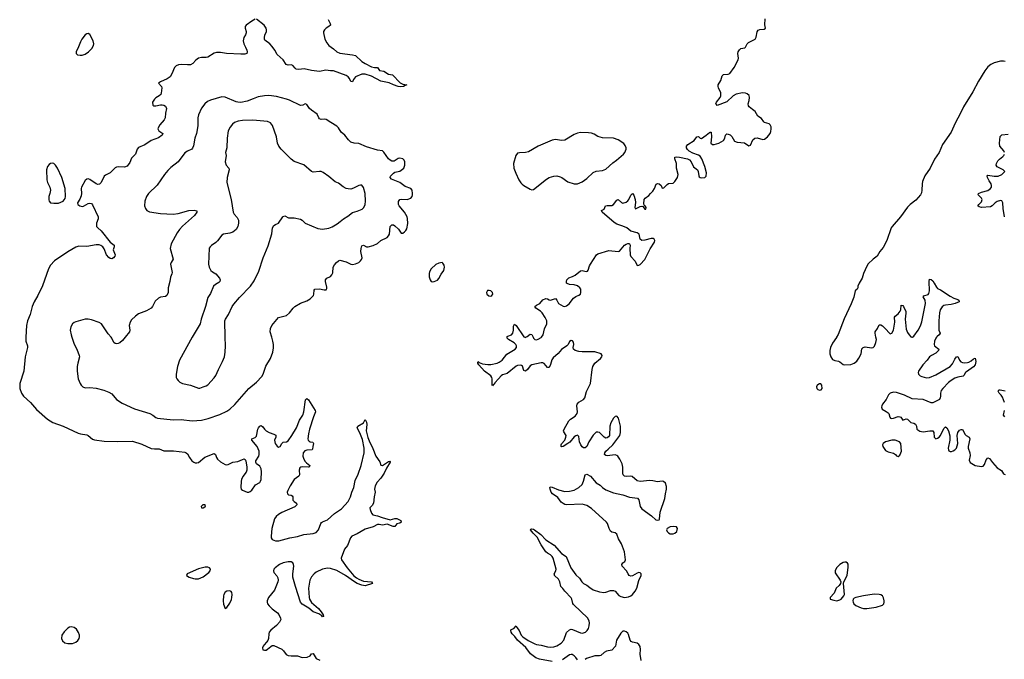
# Model space of a CAD drawing. Header units: inches. Extents: x 1682510 to 1839368, y 640758 to 791543.
# Tile 49 of 186: x 1711217 to 1723740, y 705905 to 714038. Entities that reach past the tile are written whole.
import ezdxf

# ---------------------------------------------------------------- set-up
doc = ezdxf.new("R2010")
doc.units = ezdxf.units.IN
doc.header["$MEASUREMENT"] = 0
for name, color, linetype in [('B7710', 7, 'Continuous'), ('B7711', 7, 'Continuous'), ('B7720', 7, 'Continuous'), ('B7721', 7, 'Continuous')]:
    doc.layers.add(name, color=color, linetype=linetype)

msp = doc.modelspace()

# ---------------------------------------------------------------- linework, layer by layer
at = {"layer": 'B7710', "color": 6}
for points, elevation in [([(1711295, 710000), (1711295, 709990), (1711297, 709950), (1711315, 709890), (1711316, 709870), (1711287, 709750), (1711271, 709570), (1711221, 709410), (1711217, 709350), (1711239, 709290), (1711265, 709250), (1711356, 709170), (1711430, 709081), (1711570, 708959), (1711637, 708917), (1711770, 708869), (1711959, 708779), (1711990, 708770), (1712070, 708760), (1712090, 708750), (1712144, 708704), (1712170, 708695), (1712290, 708678), (1712455, 708675), (1712650, 708679), (1712770, 708640), (1712890, 708587), (1712930, 708582), (1712990, 708583), (1713050, 708557), (1713070, 708554), (1713174, 708554), (1713317, 708537), (1713335, 708530), (1713350, 708516), (1713375, 708470), (1713407, 708430), (1713430, 708413), (1713450, 708405), (1713470, 708402), (1713490, 708406), (1713570, 708475), (1713690, 708522), (1713709, 708509), (1713719, 708470), (1713734, 708450), (1713770, 708418), (1713830, 708381), (1713850, 708378), (1713870, 708383), (1713928, 708412), (1713990, 708420), (1714050, 708447), (1714072, 708452), (1714086, 708446), (1714094, 708430), (1714108, 708350), (1714108, 708312), (1714097, 708283), (1714057, 708230), (1714037, 708190), (1714032, 708170), (1714030, 708090), (1714035, 708070), (1714050, 708056), (1714110, 708032), (1714130, 708031), (1714150, 708039), (1714170, 708057), (1714218, 708122), (1714270, 708153), (1714281, 708170), (1714288, 708192), (1714294, 708290), (1714289, 708329), (1714270, 708361), (1714229, 708389), (1714220, 708410), (1714222, 708430), (1714258, 708490), (1714265, 708510), (1714264, 708550), (1714237, 708610), (1714171, 708690), (1714170, 708710), (1714210, 708724), (1714230, 708744), (1714246, 708830), (1714256, 708850), (1714270, 708870), (1714290, 708879), (1714310, 708861), (1714330, 708830), (1714350, 708810), (1714389, 708789), (1714449, 708769), (1714473, 708753), (1714474, 708730), (1714458, 708690), (1714466, 708650), (1714490, 708615), (1714510, 708601), (1714530, 708610), (1714553, 708647), (1714570, 708665), (1714610, 708671), (1714630, 708683), (1714680, 708750), (1714737, 708850), (1714776, 708944), (1714819, 709010), (1714830, 709050), (1714854, 709206), (1714870, 709220), (1714890, 709205), (1714977, 709070), (1714978, 709050), (1714952, 708990), (1714904, 708830), (1714890, 708770), (1714883, 708710), (1714885, 708690), (1714897, 708677), (1714910, 708670), (1714946, 708666), (1714956, 708650), (1714946, 708610), (1714943, 708577), (1714938, 708570), (1714870, 708566), (1714844, 708556), (1714822, 708530), (1714818, 708490), (1714830, 708450), (1714850, 708419), (1714863, 708403), (1714906, 708370), (1714899, 708350), (1714890, 708347), (1714810, 708353), (1714791, 708349), (1714781, 708339), (1714770, 708310), (1714774, 708250), (1714767, 708233), (1714708, 708190), (1714656, 708110), (1714626, 708050), (1714621, 708030), (1714623, 708010), (1714638, 707998), (1714670, 707990), (1714682, 707982), (1714691, 707970), (1714692, 707930), (1714707, 707910), (1714738, 707890), (1714743, 707870), (1714716, 707844), (1714553, 707770), (1714510, 707746), (1714478, 707722), (1714456, 707690), (1714425, 707570), (1714414, 707470), (1714416, 707450), (1714430, 707430), (1714470, 707410), (1714513, 707410), (1714652, 707448), (1714752, 707468), (1714830, 707490), (1714950, 707504), (1714990, 707519), (1715019, 707550), (1715047, 707630), (1715056, 707644), (1715067, 707653), (1715130, 707680), (1715221, 707759), (1715310, 707820), (1715394, 707910), (1715426, 707970), (1715443, 708030), (1715469, 708091), (1715483, 708177), (1715522, 708258), (1715560, 708370), (1715600, 708530), (1715600, 708590), (1715578, 708698), (1715545, 708785), (1715510, 708850), (1715519, 708870), (1715589, 708910), (1715610, 708956), (1715630, 708922), (1715631, 708891), (1715622, 708810), (1715644, 708724), (1715661, 708681), (1715710, 708587), (1715747, 708487), (1715798, 708418), (1715812, 708372), (1715830, 708368), (1715910, 708422), (1715925, 708425), (1715930, 708422), (1715931, 708410), (1715883, 708337), (1715853, 708270), (1715811, 708209), (1715764, 708156), (1715737, 708110), (1715730, 708070), (1715740, 708030), (1715724, 707970), (1715716, 707890), (1715700, 707860), (1715671, 707830), (1715674, 707810), (1715690, 707763), (1715710, 707744), (1715770, 707729), (1715826, 707706), (1715930, 707680), (1715990, 707694), (1716014, 707694), (1716063, 707670), (1716071, 707650), (1716050, 707637), (1716012, 707628), (1715987, 707593), (1715967, 707593), (1715890, 707622), (1715830, 707612), (1715790, 707621), (1715770, 707620), (1715711, 707589), (1715610, 707560), (1715510, 707502), (1715442, 707470), (1715424, 707450), (1715386, 707354), (1715350, 707304), (1715306, 707190), (1715309, 707170), (1715382, 707070), (1715468, 706968), (1715501, 706941), (1715530, 706922), (1715590, 706900), (1715693, 706890), (1715704, 706870), (1715610, 706838), (1715570, 706847), (1715510, 706870), (1715475, 706890), (1715361, 706970), (1715250, 707036), (1715170, 707058), (1715130, 707062), (1715070, 707053), (1714987, 707013), (1714962, 706990), (1714930, 706952), (1714909, 706910), (1714889, 706810), (1714898, 706690), (1714903, 706670), (1714929, 706629), (1715017, 706550), (1715053, 706510), (1715075, 706470), (1715081, 706450), (1715070, 706446), (1715059, 706459), (1715021, 706481), (1714950, 706509), (1714894, 706554), (1714810, 706604), (1714788, 706630), (1714723, 706830), (1714693, 706950), (1714690, 706990), (1714702, 707090), (1714700, 707110), (1714690, 707130), (1714670, 707143), (1714630, 707145), (1714570, 707132), (1714522, 707110), (1714467, 707070), (1714451, 707050), (1714446, 707030), (1714451, 707010), (1714487, 706967), (1714501, 706941), (1714504, 706910), (1714501, 706890), (1714456, 706784), (1714382, 706690), (1714366, 706650), (1714365, 706630), (1714371, 706610), (1714390, 706584), (1714430, 706546), (1714496, 706496), (1714515, 706475), (1714536, 706430), (1714538, 706410), (1714522, 706378), (1714485, 706335), (1714410, 706274), (1714391, 706250), (1714384, 706230), (1714380, 706170), (1714374, 706146), (1714358, 706122), (1714326, 706090), (1714313, 706070), (1714306, 706050), (1714310, 706027), (1714330, 706019), (1714350, 706023), (1714370, 706033), (1714410, 706069), (1714430, 706079), (1714450, 706082), (1714550, 706033), (1714572, 706012), (1714608, 705968), (1714630, 705954), (1714670, 705947), (1714750, 705948), (1714810, 705928), (1714874, 705930), (1714910, 705950), (1714930, 705975), (1714950, 705980), (1714990, 705917), (1715035, 705895)], 500), ([(1711880, 710000), (1711910, 709914), (1711943, 709850), (1711975, 709770), (1711978, 709750), (1711955, 709670), (1711950, 709630), (1711950, 709570), (1711962, 709470), (1711985, 709410), (1712000, 709390), (1712022, 709370), (1712050, 709359), (1712110, 709361), (1712190, 709351), (1712286, 709326), (1712350, 709302), (1712390, 709279), (1712448, 709208), (1712522, 709162), (1712679, 709090), (1712871, 709031), (1712909, 709010), (1712950, 708979), (1712970, 708971), (1713170, 708952), (1713270, 708953), (1713410, 708937), (1713530, 708947), (1713613, 708967), (1713762, 709018), (1713850, 709060), (1713890, 709085), (1713955, 709145), (1714130, 709350), (1714231, 709430), (1714297, 709503), (1714315, 709530), (1714346, 709634), (1714405, 709730), (1714438, 709810), (1714445, 709865), (1714444, 709910), (1714437, 709950), (1714423, 710000)], 600), ([(1712557, 710000), (1712523, 709957), (1712490, 709930), (1712470, 709919), (1712450, 709916), (1712430, 709922), (1712414, 709934), (1712389, 709989), (1712379, 710000)], 600), ([(1713410, 710000), (1713249, 709710), (1713224, 709630), (1713207, 709530), (1713208, 709490), (1713216, 709470), (1713232, 709450), (1713256, 709430), (1713290, 709411), (1713390, 709390), (1713490, 709354), (1713510, 709353), (1713550, 709368), (1713590, 709383), (1713610, 709396), (1713690, 709483), (1713710, 709514), (1713745, 709590), (1713798, 709690), (1713820, 709750), (1713831, 709810), (1713833, 709890), (1713831, 710000)], 700), ([(1717990, 705876), (1717830, 705907), (1717782, 705922), (1717716, 705976), (1717653, 706053), (1717547, 706147), (1717514, 706194), (1717482, 706230), (1717469, 706250), (1717463, 706270), (1717470, 706283), (1717502, 706298), (1717530, 706332), (1717540, 706310), (1717570, 706272), (1717596, 706210), (1717617, 706190), (1717686, 706146), (1717770, 706100), (1717790, 706093), (1717850, 706084), (1717930, 706063), (1717970, 706060), (1718010, 706064), (1718050, 706076), (1718103, 706110), (1718136, 706150), (1718173, 706247), (1718210, 706280), (1718230, 706287), (1718250, 706285), (1718350, 706243), (1718370, 706238), (1718390, 706240), (1718412, 706250), (1718433, 706270), (1718450, 706297), (1718462, 706330), (1718465, 706370), (1718462, 706390), (1718443, 706430), (1718262, 706602), (1718254, 706614), (1718240, 706670), (1718230, 706688), (1718151, 706770), (1718127, 706807), (1718099, 706830), (1718087, 706890), (1718070, 706923), (1718021, 706970), (1718018, 706978), (1718015, 706990), (1718037, 707030), (1718040, 707050), (1718001, 707190), (1717990, 707211), (1717970, 707234), (1717930, 707254), (1717910, 707271), (1717850, 707360), (1717799, 707459), (1717748, 707510), (1717716, 707550), (1717720, 707560), (1717730, 707565), (1717750, 707560), (1717765, 707550), (1717845, 707490), (1717910, 707426), (1718017, 707357), (1718110, 707249), (1718167, 707210), (1718227, 707070), (1718290, 706978), (1718335, 706935), (1718367, 706890), (1718388, 706870), (1718430, 706849), (1718470, 706816), (1718510, 706790), (1718590, 706763), (1718647, 706753), (1718670, 706757), (1718730, 706778), (1718770, 706781), (1718792, 706772), (1718838, 706718), (1718863, 706703), (1718910, 706692), (1718962, 706698), (1718990, 706710), (1719010, 706727), (1719047, 706770), (1719066, 706810), (1719093, 706907), (1719122, 706970), (1719122, 706990), (1719117, 706997), (1719110, 707003), (1719090, 707007), (1719070, 707001), (1719010, 706965), (1718990, 706962), (1718970, 706969), (1718954, 706990), (1718935, 707030), (1718879, 707090), (1718876, 707110), (1718890, 707130), (1718914, 707150), (1718923, 707170), (1718910, 707270), (1718870, 707372), (1718835, 707435), (1718810, 707496), (1718790, 707513), (1718750, 707520), (1718730, 707535), (1718713, 707570), (1718695, 707630), (1718679, 707650), (1718490, 707821), (1718430, 707862), (1718370, 707877), (1718170, 707868), (1718150, 707873), (1718130, 707884), (1718105, 707905), (1718061, 707961), (1717995, 708010), (1717977, 708030), (1717963, 708070), (1717961, 708090), (1717964, 708096), (1717990, 708095), (1718070, 708058), (1718150, 708040), (1718210, 708042), (1718270, 708056), (1718330, 708089), (1718370, 708126), (1718390, 708168), (1718409, 708251), (1718430, 708259), (1718475, 708235), (1718550, 708150), (1718599, 708119), (1718630, 708089), (1718670, 708059), (1718770, 708023), (1718890, 707996), (1718974, 707966), (1719074, 707954), (1719093, 707933), (1719110, 707850), (1719130, 707817), (1719251, 707730), (1719310, 707680), (1719330, 707674), (1719350, 707678), (1719354, 707686), (1719365, 707775), (1719421, 707950), (1719429, 708010), (1719444, 708070), (1719443, 708103), (1719430, 708144), (1719405, 708165), (1719390, 708168), (1719330, 708163), (1719270, 708176), (1719230, 708179), (1719110, 708164), (1719070, 708176), (1719008, 708228), (1718990, 708233), (1718930, 708228), (1718910, 708233), (1718894, 708250), (1718888, 708270), (1718887, 708347), (1718880, 708390), (1718851, 708450), (1718826, 708486), (1718810, 708497), (1718790, 708503), (1718690, 708494), (1718670, 708497), (1718657, 708510), (1718661, 708530), (1718674, 708550), (1718701, 708579), (1718762, 708630), (1718851, 708750), (1718859, 708790), (1718859, 708870), (1718833, 708970), (1718810, 708996), (1718790, 708994), (1718770, 708973), (1718734, 708910), (1718725, 708870), (1718717, 708750), (1718707, 708733), (1718690, 708719), (1718670, 708718), (1718650, 708731), (1718590, 708789), (1718570, 708794), (1718550, 708792), (1718530, 708778), (1718510, 708754), (1718457, 708670), (1718431, 708609), (1718408, 708592), (1718390, 708594), (1718370, 708606), (1718352, 708630), (1718339, 708670), (1718330, 708740), (1718310, 708755), (1718290, 708747), (1718270, 708732), (1718213, 708667), (1718190, 708647), (1718130, 708610), (1718110, 708605), (1718105, 708610), (1718103, 708630), (1718110, 708646), (1718150, 708690), (1718165, 708730), (1718166, 708750), (1718136, 708796), (1718134, 708810), (1718140, 708830), (1718202, 708938), (1718222, 708958), (1718283, 708997), (1718308, 709030), (1718312, 709050), (1718305, 709130), (1718309, 709150), (1718330, 709173), (1718390, 709209), (1718404, 709230), (1718428, 709310), (1718475, 709410), (1718497, 709590), (1718506, 709630), (1718531, 709669), (1718603, 709730), (1718620, 709750), (1718626, 709770), (1718614, 709790), (1718530, 709814), (1718370, 709813), (1718330, 709818), (1718284, 709830), (1718261, 709850), (1718257, 709870), (1718263, 709910), (1718259, 709939), (1718250, 709955), (1718230, 709959), (1718210, 709945), (1718193, 709910), (1718177, 709890), (1718110, 709846), (1718065, 709795), (1718002, 709738), (1717987, 709713), (1717968, 709652), (1717950, 709617), (1717930, 709617), (1717888, 709668), (1717870, 709674), (1717850, 709675), (1717729, 709651), (1717710, 709635), (1717677, 709590), (1717650, 709570), (1717630, 709579), (1717611, 709631), (1717601, 709641), (1717587, 709647), (1717550, 709643), (1717530, 709633), (1717419, 709541), (1717359, 709521), (1717339, 709510), (1717308, 709470), (1717260, 709420), (1717250, 709401), (1717242, 709398), (1717230, 709383), (1717225, 709390), (1717227, 709470), (1717223, 709490), (1717211, 709510), (1717127, 709567), (1717057, 709650), (1717042, 709670), (1717042, 709678), (1717050, 709690), (1717061, 709681), (1717104, 709664), (1717170, 709653), (1717210, 709655), (1717290, 709671), (1717317, 709683), (1717352, 709710), (1717413, 709787), (1717521, 709850), (1717535, 709870), (1717536, 709890), (1717527, 709910), (1717508, 709930), (1717436, 709970), (1717419, 709990), (1717418, 710000)], 500), ([(1717641, 710000), (1717650, 709997), (1717655, 710000)], 500), ([(1717748, 710000), (1717753, 709990), (1717771, 709971), (1717790, 709969), (1717810, 709974), (1717850, 709998), (1717852, 710000)], 500), ([(1719120, 705890), (1719110, 705970), (1719114, 706030), (1719108, 706068), (1719092, 706092), (1719070, 706108), (1719010, 706121), (1718993, 706133), (1718983, 706150), (1718961, 706221), (1718950, 706239), (1718930, 706255), (1718910, 706263), (1718890, 706261), (1718862, 706238), (1718809, 706150), (1718795, 706070), (1718750, 706023), (1718679, 706010), (1718649, 705991), (1718610, 705954), (1718593, 705947), (1718530, 705949), (1718425, 705915), (1718410, 705901)], 500), ([(1718310, 705898), (1718290, 705928), (1718270, 705951), (1718244, 705964), (1718230, 705966), (1718210, 705961), (1718123, 705897)], 500)]:
    msp.add_lwpolyline(points, dxfattribs=dict(at, elevation=elevation))
at = {"layer": 'B7710', "color": 6, "elevation": 500}
for points in [[(1713570, 707871), (1713547, 707870), (1713524, 707850), (1713531, 707831), (1713550, 707831), (1713570, 707844), (1713579, 707850), (1713575, 707870)], [(1719530, 707595), (1719492, 707590), (1719451, 707570), (1719444, 707550), (1719451, 707530), (1719470, 707511), (1719490, 707499), (1719530, 707500), (1719550, 707510), (1719573, 707530), (1719584, 707570), (1719572, 707590)], [(1713610, 707077), (1713577, 707077), (1713490, 707054), (1713349, 706990), (1713339, 706970), (1713371, 706950), (1713426, 706934), (1713451, 706929), (1713490, 706930), (1713550, 706955), (1713623, 707010), (1713638, 707030), (1713643, 707050), (1713631, 707070)], [(1713890, 706776), (1713850, 706771), (1713830, 706758), (1713813, 706730), (1713808, 706712), (1713804, 706650), (1713810, 706605), (1713830, 706551), (1713850, 706564), (1713890, 706617), (1713910, 706664), (1713916, 706690), (1713918, 706730), (1713914, 706754), (1713907, 706767)], [(1711870, 706316), (1711850, 706312), (1711830, 706300), (1711784, 706256), (1711755, 706210), (1711750, 706170), (1711761, 706141), (1711793, 706113), (1711830, 706104), (1711890, 706107), (1711930, 706122), (1711956, 706144), (1711972, 706170), (1711978, 706190), (1711977, 706210), (1711966, 706246), (1711938, 706290), (1711910, 706310)]]:
    msp.add_lwpolyline(points, close=True, dxfattribs=at)
at = {"layer": 'B7711', "color": 6}
for points, elevation in [([(1714210, 714044), (1714170, 714020), (1714099, 713970), (1714085, 713950), (1714085, 713930), (1714098, 713890), (1714098, 713870), (1714090, 713847), (1714067, 713810), (1714059, 713770), (1714066, 713730), (1714090, 713690), (1714107, 713650), (1714111, 713630), (1714104, 713610), (1714079, 713601), (1714030, 713599), (1713847, 713607), (1713770, 713621), (1713720, 713620), (1713689, 713611), (1713610, 713560), (1713590, 713556), (1713530, 713559), (1713492, 713548), (1713458, 713522), (1713419, 713481), (1713390, 713466), (1713350, 713464), (1713270, 713470), (1713236, 713464), (1713207, 713453), (1713185, 713430), (1713153, 713350), (1713129, 713311), (1713093, 713287), (1713008, 713250), (1712984, 713230), (1713021, 713190), (1713025, 713170), (1713016, 713104), (1713011, 713089), (1712992, 713068), (1712950, 713045), (1712930, 713028), (1712908, 712990), (1712909, 712950), (1712922, 712942), (1712950, 712943), (1713010, 712957), (1713030, 712957), (1713050, 712951), (1713070, 712938), (1713078, 712930), (1713085, 712910), (1713072, 712850), (1713066, 712790), (1713054, 712766), (1712998, 712702), (1712981, 712670), (1712976, 712650), (1712986, 712626), (1713036, 712590), (1713028, 712570), (1712983, 712537), (1712890, 712504), (1712810, 712448), (1712727, 712413), (1712710, 712390), (1712691, 712329), (1712641, 712279), (1712617, 712223), (1712583, 712177), (1712550, 712162), (1712470, 712168), (1712450, 712165), (1712430, 712154), (1712370, 712089), (1712310, 712062), (1712292, 712048), (1712255, 711970), (1712233, 711947), (1712210, 711942), (1712190, 711950), (1712110, 712008), (1712090, 712016), (1712070, 712011), (1712050, 711993), (1712003, 711910), (1711998, 711890), (1712003, 711830), (1712000, 711800), (1711982, 711758), (1711951, 711710), (1711956, 711690), (1711983, 711670), (1712010, 711664), (1712030, 711668), (1712090, 711702), (1712110, 711706), (1712130, 711700), (1712143, 711683), (1712217, 711530), (1712216, 711504), (1712193, 711450), (1712192, 711430), (1712196, 711410), (1712209, 711390), (1712255, 711355), (1712370, 711209), (1712417, 711170), (1712419, 711150), (1712407, 711110), (1712433, 711050), (1712427, 711030), (1712410, 711010), (1712390, 710999), (1712370, 711002), (1712350, 711016), (1712321, 711050), (1712290, 711124), (1712273, 711150), (1712250, 711168), (1712230, 711175), (1712190, 711176), (1712070, 711156), (1711970, 711159), (1711930, 711144), (1711830, 711086), (1711662, 710970), (1711610, 710917), (1711583, 710870), (1711508, 710652), (1711449, 710530), (1711402, 710450), (1711377, 710390), (1711349, 710290), (1711318, 710210), (1711305, 710150), (1711295, 710000)], 500), ([(1715141, 714041), (1715165, 713990), (1715169, 713970), (1715150, 713950), (1715114, 713930), (1715092, 713910), (1715083, 713890), (1715083, 713870), (1715098, 713790), (1715123, 713743), (1715149, 713710), (1715210, 713669), (1715250, 713630), (1715290, 713614), (1715451, 713591), (1715490, 713581), (1715570, 713508), (1715610, 713482), (1715690, 713441), (1715730, 713431), (1715770, 713430), (1715794, 713394), (1715850, 713382), (1715910, 713347), (1715957, 713337), (1716056, 713236), (1716090, 713217), (1716142, 713210), (1716118, 713202), (1716098, 713190), (1716066, 713186), (1716030, 713188), (1715970, 713210), (1715916, 713236), (1715810, 713257), (1715690, 713320), (1715610, 713346), (1715570, 713346), (1715490, 713313), (1715461, 713279), (1715450, 713249), (1715430, 713251), (1715412, 713292), (1715393, 713313), (1715370, 713330), (1715210, 713389), (1715170, 713388), (1715110, 713396), (1715030, 713381), (1714930, 713391), (1714835, 713415), (1714766, 713406), (1714735, 713410), (1714720, 713420), (1714690, 713457), (1714670, 713465), (1714630, 713460), (1714607, 713467), (1714569, 713530), (1714490, 713594), (1714463, 713650), (1714430, 713698), (1714398, 713730), (1714337, 713777), (1714330, 713790), (1714329, 713810), (1714337, 713843), (1714357, 713890), (1714358, 713910), (1714353, 713930), (1714325, 713970), (1714230, 714046)], 500), ([(1714423, 710000), (1714404, 710070), (1714405, 710110), (1714423, 710150), (1714510, 710251), (1714610, 710278), (1714650, 710310), (1714694, 710370), (1714716, 710390), (1714790, 710432), (1714870, 710464), (1714912, 710490), (1714953, 710530), (1714960, 710550), (1714962, 710598), (1714969, 710611), (1715030, 710616), (1715090, 710603), (1715115, 710605), (1715122, 710618), (1715123, 710637), (1715107, 710707), (1715108, 710730), (1715124, 710750), (1715169, 710771), (1715188, 710792), (1715199, 710821), (1715205, 710890), (1715220, 710920), (1715246, 710950), (1715270, 710972), (1715290, 710981), (1715370, 710960), (1715428, 710930), (1715450, 710926), (1715488, 710932), (1715530, 710950), (1715552, 710970), (1715566, 710990), (1715572, 711008), (1715555, 711090), (1715560, 711130), (1715570, 711161), (1715590, 711171), (1715630, 711150), (1715650, 711149), (1715711, 711169), (1715770, 711193), (1715810, 711232), (1715890, 711267), (1715910, 711289), (1715919, 711310), (1715929, 711410), (1715950, 711429), (1715970, 711428), (1715990, 711416), (1716033, 711373), (1716070, 711324), (1716090, 711324), (1716110, 711339), (1716130, 711356), (1716141, 711379), (1716154, 711446), (1716151, 711509), (1716145, 711530), (1716111, 711590), (1716044, 711670), (1716035, 711690), (1716033, 711727), (1716050, 711751), (1716070, 711756), (1716147, 711753), (1716191, 711770), (1716207, 711790), (1716213, 711810), (1716214, 711830), (1716207, 711870), (1716190, 711892), (1716118, 711918), (1716050, 711966), (1715946, 712010), (1715928, 712030), (1715934, 712050), (1715970, 712085), (1715990, 712099), (1716050, 712113), (1716070, 712123), (1716102, 712150), (1716117, 712190), (1716115, 712230), (1716109, 712250), (1716089, 712269), (1716050, 712276), (1716030, 712274), (1715979, 712241), (1715950, 712240), (1715930, 712250), (1715910, 712268), (1715850, 712355), (1715830, 712369), (1715770, 712381), (1715630, 712422), (1715530, 712466), (1715470, 712469), (1715430, 712483), (1715399, 712510), (1715351, 712571), (1715307, 712607), (1715270, 712664), (1715250, 712684), (1715173, 712730), (1715117, 712770), (1715090, 712774), (1715050, 712770), (1715030, 712779), (1715020, 712790), (1714999, 712839), (1714927, 712887), (1714905, 712910), (1714870, 712960), (1714850, 712967), (1714819, 712950), (1714790, 712949), (1714650, 713014), (1714609, 713029), (1714482, 713062), (1714384, 713076), (1714330, 713072), (1714250, 713056), (1714186, 713034), (1714110, 713001), (1714030, 712987), (1713992, 712988), (1713970, 712994), (1713830, 713055), (1713790, 713056), (1713644, 713016), (1713604, 712996), (1713573, 712970), (1713528, 712912), (1713490, 712830), (1713483, 712790), (1713482, 712690), (1713468, 712590), (1713444, 712530), (1713427, 712433), (1713416, 712404), (1713406, 712394), (1713350, 712368), (1713316, 712344), (1713231, 712230), (1713141, 712159), (1713100, 712120), (1713059, 712070), (1712967, 711933), (1712854, 711830), (1712828, 711790), (1712808, 711730), (1712805, 711670), (1712816, 711636), (1712833, 711613), (1712870, 711596), (1713010, 711575), (1713170, 711566), (1713233, 711573), (1713370, 711614), (1713438, 711618), (1713469, 711609), (1713471, 711590), (1713442, 711550), (1713287, 711413), (1713248, 711372), (1713220, 711330), (1713142, 711190), (1713132, 711130), (1713169, 710991), (1713142, 710950), (1713136, 710930), (1713157, 710823), (1713154, 710806), (1713135, 710765), (1713127, 710710), (1713107, 710630), (1713105, 710570), (1713090, 710530), (1713070, 710518), (1713010, 710510), (1712982, 710498), (1712941, 710459), (1712908, 710392), (1712889, 710371), (1712830, 710335), (1712730, 710300), (1712689, 710270), (1712640, 710220), (1712621, 710190), (1712611, 710150), (1712619, 710090), (1712613, 710070), (1712557, 710000)], 600), ([(1713831, 710000), (1713828, 710210), (1713835, 710230), (1713875, 710290), (1713920, 710390), (1713939, 710421), (1714013, 710507), (1714153, 710650), (1714201, 710719), (1714258, 710842), (1714315, 711010), (1714376, 711164), (1714423, 711317), (1714433, 711390), (1714450, 711420), (1714470, 711435), (1714510, 711451), (1714564, 711530), (1714570, 711537), (1714590, 711543), (1714637, 711517), (1714710, 711520), (1714790, 711502), (1714811, 711491), (1714850, 711452), (1715010, 711383), (1715070, 711376), (1715148, 711388), (1715190, 711404), (1715257, 711443), (1715295, 711470), (1715334, 711506), (1715390, 711540), (1715450, 711586), (1715510, 711602), (1715573, 711627), (1715596, 711650), (1715611, 711689), (1715615, 711730), (1715610, 711830), (1715590, 711906), (1715570, 711932), (1715550, 711934), (1715530, 711929), (1715464, 711896), (1715430, 711885), (1715394, 711886), (1715370, 711893), (1715330, 711913), (1715270, 711959), (1715230, 711977), (1715150, 712045), (1715077, 712097), (1715050, 712107), (1715030, 712108), (1714950, 712101), (1714930, 712107), (1714830, 712191), (1714710, 712236), (1714670, 712264), (1714542, 712390), (1714514, 712430), (1714497, 712470), (1714482, 712550), (1714432, 712692), (1714406, 712726), (1714370, 712745), (1714182, 712762), (1714050, 712755), (1713994, 712746), (1713950, 712730), (1713925, 712710), (1713893, 712670), (1713870, 712624), (1713855, 712530), (1713850, 712410), (1713835, 712350), (1713843, 712310), (1713832, 712230), (1713844, 712190), (1713876, 712150), (1713882, 712130), (1713854, 712030), (1713851, 711970), (1713906, 711750), (1713932, 711590), (1713945, 711565), (1713984, 711524), (1713999, 711490), (1713999, 711450), (1713992, 711410), (1713971, 711369), (1713930, 711335), (1713890, 711322), (1713811, 711309), (1713790, 711299), (1713734, 711226), (1713710, 711203), (1713655, 711165), (1713639, 711150), (1713629, 711131), (1713620, 710930), (1713627, 710890), (1713650, 710848), (1713670, 710830), (1713710, 710806), (1713760, 710750), (1713768, 710730), (1713762, 710710), (1713750, 710698), (1713706, 710670), (1713684, 710650), (1713645, 710555), (1713610, 710505), (1713582, 710390), (1713527, 710230), (1713511, 710170), (1713410, 710001), (1713410, 710000)], 700), ([(1717852, 710000), (1717875, 710030), (1717892, 710108), (1717921, 710170), (1717920, 710210), (1717901, 710250), (1717861, 710310), (1717842, 710330), (1717782, 710370), (1717770, 710391), (1717791, 710409), (1717831, 710429), (1717870, 710477), (1717910, 710495), (1717930, 710490), (1717950, 710476), (1717970, 710470), (1718032, 710492), (1718050, 710470), (1718069, 710429), (1718130, 710394), (1718150, 710392), (1718170, 710401), (1718211, 710429), (1718242, 710478), (1718261, 710499), (1718290, 710518), (1718330, 710534), (1718348, 710550), (1718355, 710570), (1718356, 710590), (1718352, 710610), (1718341, 710630), (1718310, 710655), (1718270, 710667), (1718211, 710671), (1718182, 710682), (1718172, 710690), (1718170, 710710), (1718178, 710730), (1718203, 710757), (1718250, 710772), (1718282, 710790), (1718350, 710846), (1718370, 710848), (1718424, 710836), (1718439, 710841), (1718447, 710853), (1718463, 710910), (1718475, 710930), (1718553, 711047), (1718570, 711063), (1718710, 711102), (1718830, 711089), (1718846, 711094), (1718911, 711170), (1718930, 711185), (1718950, 711193), (1718970, 711193), (1718975, 711190), (1718983, 711170), (1718977, 711130), (1718981, 711050), (1718990, 711029), (1719047, 710967), (1719070, 710914), (1719090, 710915), (1719110, 710927), (1719170, 710988), (1719236, 711124), (1719293, 711210), (1719295, 711230), (1719287, 711247), (1719274, 711254), (1719250, 711255), (1719170, 711234), (1719130, 711230), (1719107, 711247), (1719094, 711310), (1719072, 711330), (1718991, 711351), (1718938, 711390), (1718890, 711412), (1718810, 711440), (1718778, 711458), (1718625, 711590), (1718617, 711610), (1718650, 711630), (1718668, 711672), (1718690, 711677), (1718750, 711676), (1718771, 711689), (1718810, 711744), (1718830, 711752), (1718872, 711712), (1718890, 711707), (1718930, 711720), (1718950, 711733), (1718964, 711750), (1718990, 711805), (1719010, 711830), (1719030, 711806), (1719045, 711750), (1719048, 711712), (1719040, 711650), (1719050, 711633), (1719110, 711662), (1719130, 711665), (1719141, 711661), (1719170, 711627), (1719182, 711630), (1719184, 711650), (1719170, 711675), (1719161, 711681), (1719156, 711696), (1719161, 711750), (1719171, 711770), (1719219, 711801), (1719242, 711830), (1719270, 711857), (1719290, 711890), (1719313, 711947), (1719330, 711955), (1719350, 711950), (1719374, 711930), (1719390, 711898), (1719410, 711901), (1719450, 711942), (1719470, 711955), (1719530, 711959), (1719550, 711979), (1719583, 712030), (1719591, 712070), (1719572, 712150), (1719569, 712210), (1719550, 712270), (1719551, 712289), (1719565, 712295), (1719610, 712291), (1719710, 712268), (1719736, 712256), (1719759, 712230), (1719786, 712166), (1719836, 712130), (1719845, 712110), (1719854, 712054), (1719861, 712041), (1719872, 712032), (1719890, 712027), (1719930, 712033), (1719950, 712050), (1719952, 712090), (1719930, 712171), (1719891, 712270), (1719870, 712301), (1719850, 712317), (1719779, 712339), (1719730, 712368), (1719709, 712389), (1719700, 712410), (1719699, 712430), (1719713, 712450), (1719796, 712504), (1719830, 712547), (1719850, 712551), (1719870, 712533), (1719890, 712528), (1719950, 712570), (1719990, 712605), (1720000, 712606)], 500), ([(1712379, 710000), (1712342, 710042), (1712256, 710170), (1712230, 710187), (1712130, 710223), (1712090, 710232), (1712048, 710232), (1711930, 710197), (1711910, 710187), (1711890, 710170), (1711869, 710131), (1711861, 710090), (1711870, 710030), (1711880, 710000)], 600), ([(1717418, 710000), (1717418, 710002), (1717419, 710010), (1717426, 710014), (1717471, 710029), (1717489, 710050), (1717497, 710090), (1717498, 710142), (1717510, 710166), (1717530, 710149), (1717630, 710004), (1717641, 710000)], 500), ([(1717655, 710000), (1717670, 710008), (1717710, 710040), (1717730, 710034), (1717748, 710000)], 500)]:
    msp.add_lwpolyline(points, dxfattribs=dict(at, elevation=elevation))
for points, elevation in [([(1712090, 713862), (1712070, 713858), (1712050, 713844), (1712008, 713792), (1711990, 713758), (1711967, 713693), (1711937, 713630), (1711935, 713610), (1711951, 713591), (1711986, 713586), (1712010, 713588), (1712050, 713600), (1712092, 713628), (1712134, 713670), (1712157, 713710), (1712160, 713730), (1712150, 713770), (1712110, 713850)], 500), ([(1718350, 712603), (1718310, 712596), (1718270, 712579), (1718150, 712508), (1718110, 712501), (1718030, 712515), (1717990, 712508), (1717810, 712429), (1717690, 712359), (1717650, 712348), (1717574, 712346), (1717550, 712341), (1717528, 712312), (1717499, 712210), (1717504, 712150), (1717526, 712086), (1717564, 712004), (1717590, 711965), (1717610, 711945), (1717630, 711928), (1717710, 711884), (1717730, 711876), (1717750, 711877), (1717917, 712010), (1717950, 712030), (1718010, 712049), (1718050, 712051), (1718090, 712041), (1718113, 712030), (1718190, 711977), (1718270, 711952), (1718310, 711953), (1718370, 711975), (1718430, 712017), (1718510, 712096), (1718550, 712113), (1718630, 712122), (1718670, 712138), (1718762, 712218), (1718808, 712250), (1718898, 712330), (1718914, 712350), (1718929, 712390), (1718930, 712410), (1718920, 712440), (1718902, 712462), (1718830, 712509), (1718770, 712533), (1718630, 712536), (1718572, 712552), (1718522, 712582), (1718490, 712594), (1718450, 712599)], 600), ([(1711630, 712214), (1711610, 712211), (1711590, 712198), (1711570, 712171), (1711559, 712130), (1711563, 712003), (1711572, 711970), (1711600, 711910), (1711607, 711870), (1711601, 711830), (1711588, 711790), (1711587, 711747), (1711593, 711730), (1711611, 711711), (1711650, 711704), (1711710, 711704), (1711769, 711730), (1711797, 711763), (1711801, 711790), (1711794, 711890), (1711755, 712030), (1711697, 712150), (1711671, 712190), (1711650, 712208)], 500), ([(1716590, 710949), (1716550, 710944), (1716510, 710927), (1716451, 710870), (1716428, 710832), (1716423, 710810), (1716424, 710770), (1716436, 710730), (1716450, 710711), (1716464, 710704), (1716490, 710707), (1716530, 710726), (1716550, 710746), (1716578, 710802), (1716610, 710850), (1716618, 710890), (1716616, 710916), (1716601, 710941)], 600), ([(1717190, 710596), (1717166, 710594), (1717155, 710570), (1717160, 710550), (1717185, 710525), (1717210, 710524), (1717221, 710530), (1717234, 710550), (1717231, 710571), (1717210, 710590)], 600)]:
    msp.add_lwpolyline(points, close=True, dxfattribs=dict(at, elevation=elevation))
at = {"layer": 'B7720', "color": 6, "elevation": 500}
for points in [[(1721607, 710000), (1721605, 709995), (1721555, 709925), (1721528, 709870), (1721521, 709830), (1721523, 709790), (1721533, 709753), (1721556, 709716), (1721584, 709704), (1721630, 709696), (1721648, 709688), (1721690, 709654), (1721709, 709649), (1721790, 709654), (1721830, 709670), (1721863, 709697), (1721890, 709736), (1721918, 709790), (1721929, 709851), (1721943, 709870), (1721970, 709877), (1722053, 709867), (1722071, 709869), (1722090, 709887), (1722108, 709932), (1722115, 709970), (1722108, 710000)], [(1722879, 710000), (1722870, 709990), (1722853, 709950), (1722847, 709910), (1722852, 709890), (1722908, 709850), (1722902, 709830), (1722870, 709799), (1722814, 709770), (1722790, 709752), (1722758, 709710), (1722703, 709650), (1722650, 709570), (1722646, 709550), (1722650, 709531), (1722669, 709510), (1722690, 709500), (1722750, 709485), (1722790, 709488), (1722870, 709521), (1723052, 709630), (1723080, 709660), (1723110, 709722), (1723133, 709753), (1723150, 709755), (1723170, 709710), (1723188, 709688), (1723210, 709678), (1723230, 709675), (1723270, 709678), (1723290, 709685), (1723319, 709701), (1723350, 709727), (1723370, 709735), (1723376, 709690), (1723370, 709650), (1723350, 709626), (1723259, 709561), (1723247, 709550), (1723226, 709514), (1723215, 709505), (1723148, 709492), (1723110, 709480), (1723062, 709450), (1723030, 709423), (1722958, 709350), (1722937, 709323), (1722927, 709290), (1722930, 709250), (1722926, 709230), (1722914, 709210), (1722830, 709165), (1722810, 709166), (1722710, 709210), (1722570, 709219), (1722470, 709265), (1722370, 709299), (1722330, 709302), (1722289, 709291), (1722267, 709270), (1722237, 709210), (1722192, 709150), (1722181, 709130), (1722177, 709110), (1722185, 709085), (1722238, 709058), (1722261, 709041), (1722270, 709030), (1722284, 708984), (1722293, 708973), (1722310, 708968), (1722330, 708972), (1722390, 708993), (1722410, 708990), (1722422, 708982), (1722450, 708947), (1722490, 708961), (1722510, 708958), (1722550, 708918), (1722590, 708908), (1722610, 708897), (1722622, 708870), (1722626, 708830), (1722664, 708804), (1722710, 708798), (1722792, 708812), (1722830, 708810), (1722844, 708790), (1722850, 708730), (1722870, 708710), (1722890, 708716), (1722910, 708729), (1722930, 708750), (1722970, 708840), (1722990, 708861), (1723010, 708850), (1723030, 708810), (1723046, 708746), (1723046, 708690), (1723028, 708588), (1723029, 708569), (1723036, 708556), (1723050, 708547), (1723070, 708547), (1723090, 708554), (1723110, 708567), (1723130, 708590), (1723147, 708650), (1723142, 708750), (1723148, 708790), (1723170, 708817), (1723190, 708828), (1723210, 708826), (1723242, 708762), (1723254, 708750), (1723291, 708730), (1723302, 708710), (1723279, 708610), (1723280, 708590), (1723302, 708530), (1723304, 708496), (1723295, 708435), (1723306, 708406), (1723370, 708369), (1723450, 708358), (1723470, 708360), (1723490, 708382), (1723510, 708443), (1723530, 708467), (1723550, 708460), (1723588, 708408), (1723650, 708340), (1723706, 708306), (1723730, 708264), (1723738, 708258), (1723750, 708253)], [(1722562, 710000), (1722570, 709996), (1722574, 710000)], [(1723742, 709170), (1723717, 709237), (1723702, 709262), (1723676, 709290), (1723664, 709316), (1723669, 709331), (1723689, 709331), (1723750, 709317)], [(1723745, 708990), (1723728, 709008), (1723744, 709070)]]:
    msp.add_lwpolyline(points, dxfattribs=at)
for points in [[(1721390, 709409), (1721370, 709397), (1721361, 709390), (1721351, 709370), (1721356, 709350), (1721370, 709336), (1721390, 709327), (1721410, 709331), (1721424, 709350), (1721419, 709390), (1721408, 709408)], [(1722310, 708692), (1722230, 708670), (1722199, 708650), (1722190, 708630), (1722195, 708610), (1722230, 708559), (1722261, 708541), (1722330, 708525), (1722356, 708510), (1722370, 708494), (1722390, 708485), (1722410, 708499), (1722426, 708530), (1722431, 708550), (1722424, 708650), (1722409, 708669), (1722350, 708690)], [(1721710, 707140), (1721690, 707134), (1721650, 707110), (1721607, 707070), (1721588, 707030), (1721590, 707006), (1721654, 706910), (1721659, 706890), (1721657, 706870), (1721638, 706842), (1721603, 706810), (1721591, 706790), (1721575, 706745), (1721527, 706690), (1721527, 706670), (1721570, 706655), (1721610, 706650), (1721650, 706660), (1721666, 706670), (1721700, 706710), (1721706, 706730), (1721695, 706870), (1721700, 706890), (1721742, 706970), (1721755, 707075), (1721753, 707113), (1721747, 707127), (1721730, 707139)], [(1722085, 706735), (1721948, 706712), (1721851, 706690), (1721830, 706682), (1721817, 706670), (1721814, 706650), (1721818, 706630), (1721828, 706610), (1721851, 706590), (1721918, 706558), (1721951, 706551), (1721990, 706549), (1722112, 706568), (1722190, 706595), (1722206, 706610), (1722214, 706630), (1722214, 706650), (1722205, 706685), (1722191, 706710), (1722170, 706724), (1722150, 706730)]]:
    msp.add_lwpolyline(points, close=True, dxfattribs=at)
at = {"layer": 'B7721', "color": 6, "elevation": 500}
for points in [[(1720000, 712606), (1720010, 712606), (1720018, 712550), (1720009, 712469), (1720030, 712453), (1720050, 712452), (1720110, 712468), (1720170, 712501), (1720186, 712530), (1720195, 712570), (1720210, 712585), (1720230, 712584), (1720253, 712573), (1720275, 712555), (1720310, 712494), (1720343, 712483), (1720434, 712474), (1720490, 712435), (1720510, 712442), (1720542, 712510), (1720568, 712532), (1720597, 712537), (1720670, 712513), (1720690, 712518), (1720730, 712549), (1720760, 712590), (1720770, 712615), (1720776, 712650), (1720774, 712674), (1720762, 712702), (1720750, 712714), (1720690, 712730), (1720680, 712740), (1720650, 712782), (1720604, 712810), (1720571, 712870), (1720536, 712896), (1720497, 712930), (1720485, 712945), (1720484, 712970), (1720496, 713010), (1720499, 713050), (1720493, 713073), (1720470, 713094), (1720450, 713103), (1720410, 713108), (1720330, 713091), (1720290, 713068), (1720210, 712993), (1720090, 712949), (1720078, 712958), (1720072, 712970), (1720078, 712990), (1720125, 713050), (1720135, 713070), (1720136, 713110), (1720106, 713170), (1720099, 713190), (1720099, 713210), (1720133, 713267), (1720150, 713325), (1720170, 713340), (1720230, 713345), (1720250, 713354), (1720305, 713430), (1720355, 713530), (1720360, 713550), (1720352, 713610), (1720356, 713630), (1720370, 713654), (1720390, 713670), (1720438, 713682), (1720450, 713691), (1720468, 713732), (1720486, 713750), (1720571, 713789), (1720583, 713817), (1720597, 713883), (1720610, 713904), (1720630, 713914), (1720684, 713916), (1720703, 713930), (1720695, 713975), (1720700, 714050)], [(1723750, 713506), (1723730, 713513), (1723690, 713513), (1723610, 713489), (1723570, 713470), (1723530, 713439), (1723493, 713390), (1723410, 713257), (1723338, 713122), (1723221, 712930), (1723184, 712850), (1723116, 712724), (1723065, 712610), (1722954, 712450), (1722911, 712350), (1722854, 712266), (1722796, 712150), (1722730, 712051), (1722700, 711980), (1722694, 711950), (1722692, 711870), (1722685, 711835), (1722673, 711810), (1722615, 711745), (1722544, 711690), (1722507, 711653), (1722420, 711530), (1722313, 711407), (1722303, 711390), (1722247, 711230), (1722200, 711140), (1722158, 711090), (1722122, 711030), (1722070, 710992), (1722010, 710932), (1721990, 710902), (1721948, 710810), (1721933, 710750), (1721894, 710690), (1721879, 710650), (1721878, 710630), (1721868, 710612), (1721845, 710590), (1721825, 710510), (1721794, 710426), (1721705, 710235), (1721625, 710035), (1721607, 710000)], [(1723742, 712350), (1723733, 712370), (1723684, 712430), (1723679, 712470), (1723688, 712552), (1723710, 712575), (1723790, 712584)], [(1723741, 711530), (1723724, 711636), (1723720, 711710), (1723710, 711733), (1723690, 711738), (1723650, 711727), (1723622, 711710), (1723587, 711673), (1723563, 711657), (1723450, 711649), (1723419, 711659), (1723402, 711670), (1723415, 711690), (1723450, 711724), (1723458, 711750), (1723452, 711770), (1723409, 711810), (1723411, 711830), (1723450, 711847), (1723530, 711865), (1723564, 711890), (1723576, 711910), (1723579, 711930), (1723572, 711950), (1723548, 711988), (1723528, 712030), (1723524, 712050), (1723530, 712061), (1723610, 712047), (1723661, 712050), (1723708, 712070), (1723745, 712110), (1723727, 712130), (1723650, 712166), (1723637, 712190), (1723640, 712210), (1723658, 712242), (1723677, 712263), (1723723, 712297), (1723735, 712310), (1723744, 712330)], [(1722574, 710000), (1722590, 710014), (1722643, 710090), (1722673, 710147), (1722690, 710195), (1722739, 710430), (1722732, 710470), (1722708, 710512), (1722715, 710525), (1722770, 710542), (1722782, 710558), (1722787, 710590), (1722783, 710710), (1722790, 710740), (1722810, 710736), (1722830, 710718), (1722850, 710690), (1722877, 710637), (1722890, 710622), (1722930, 710603), (1723050, 710522), (1723096, 710496), (1723150, 710479), (1723161, 710470), (1723165, 710450), (1723114, 710430), (1723063, 710417), (1722990, 710410), (1722970, 710402), (1722950, 710386), (1722923, 710350), (1722915, 710310), (1722909, 710210), (1722908, 710107), (1722909, 710089), (1722923, 710050), (1722913, 710030), (1722887, 710010), (1722879, 710000)], [(1722108, 710000), (1722096, 710050), (1722098, 710070), (1722127, 710110), (1722150, 710156), (1722170, 710159), (1722190, 710144), (1722239, 710099), (1722270, 710059), (1722290, 710045), (1722310, 710052), (1722330, 710091), (1722348, 710190), (1722345, 710255), (1722353, 710270), (1722390, 710300), (1722414, 710330), (1722423, 710350), (1722430, 710408), (1722450, 710402), (1722459, 710390), (1722486, 710326), (1722488, 710308), (1722481, 710230), (1722490, 710102), (1722510, 710059), (1722530, 710030), (1722550, 710005), (1722562, 710000)]]:
    msp.add_lwpolyline(points, dxfattribs=at)

doc.saveas('drawing.dxf')
